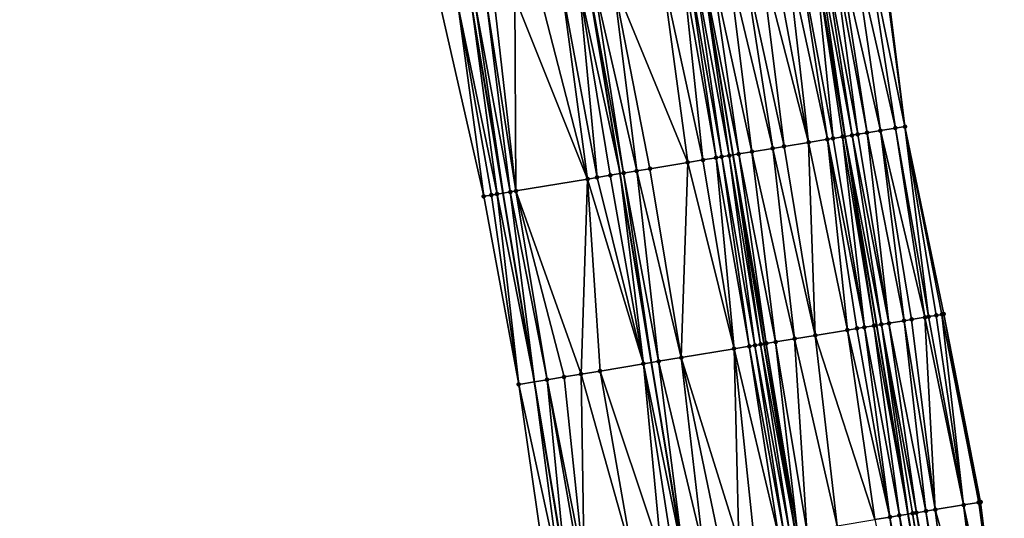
# Model space of a CAD drawing. Header units: feet. Extents: x 2004186 to 2014793, y 836912 to 864902.
# Tile 39 of 256: x 2010783 to 2010886, y 838058 to 838110. Entities that reach past the tile are written whole.
import ezdxf

# ---------------------------------------------------------------- set-up
doc = ezdxf.new("R2010")
doc.units = ezdxf.units.FT
doc.header["$LTSCALE"] = 100
doc.header["$MEASUREMENT"] = 0
for name, color, linetype, lineweight in [('EP_Travel Lane', 5, 'Continuous', 40), ('GPL_Skip Line', 2, 'Continuous', 40), ('Road Shots', 4, 'Continuous', 200), ('Road X-Section', 30, 'Continuous', 13)]:
    doc.layers.add(name, color=color, linetype=linetype, lineweight=lineweight)
doc.layers.add('I-77 SB_MM21-27-Surface-Border', color=7, linetype='Continuous')
doc.layers.add('I-77 SB_MM21-27-Surface-TIN', color=7, linetype='Continuous')

msp = doc.modelspace()

# ---------------------------------------------------------------- linework, layer by layer
at = {"layer": 'EP_Travel Lane'}
for points in [[(2010878.840994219, 838038.364374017, 348.3396997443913), (2010875.554514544, 838058.0836209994, 348.0588226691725), (2010872.26685103, 838077.809890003, 347.7836820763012), (2010868.979350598, 838097.5351805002, 347.4933502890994), (2010865.691849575, 838117.2604745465, 347.1630005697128), (2010862.404320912, 838136.985934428, 346.8484655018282), (2010859.116833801, 838156.7111449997, 346.5280326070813), (2010855.829496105, 838176.4354590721, 346.1636691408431), (2010852.542047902, 838196.1604361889, 345.8116426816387), (2010849.254098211, 838215.8884222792, 345.4451692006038), (2010845.966742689, 838235.6128433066, 345.0697878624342), (2010842.731879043, 838255.3509224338, 344.6959595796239), (2010839.498798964, 838275.084070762, 344.3077987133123), (2010836.265933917, 838294.8177851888, 343.9447807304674), (2010833.033073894, 838314.5514689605, 343.5799764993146), (2010829.800283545, 838334.2847274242, 343.1929259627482), (2010826.52500201, 838354.0111920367, 342.8184105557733), (2010823.233076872, 838373.7343720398, 342.4314914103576)], [(2010839.765289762, 838052.157395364, 347.7627118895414), (2010836.495620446, 838071.8868083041, 347.4717170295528), (2010833.226289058, 838091.6141821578, 347.1785024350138), (2010829.930633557, 838111.3385370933, 346.8648887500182), (2010826.556388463, 838131.0495237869, 346.5425325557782), (2010823.253832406, 838150.7718204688, 346.2126921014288), (2010819.992515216, 838170.4999702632, 345.8523796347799), (2010816.744690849, 838190.2318532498, 345.5069430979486), (2010813.498232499, 838209.9554371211, 345.1478633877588), (2010810.250505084, 838229.6867310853, 344.788894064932), (2010807.004522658, 838249.4074235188, 344.4201798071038), (2010803.752806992, 838269.1373301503, 344.0273766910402), (2010800.473265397, 838288.8629609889, 343.6469759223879), (2010797.167230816, 838308.584277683, 343.2706878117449), (2010793.861227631, 838328.3054071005, 342.8856971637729), (2010790.555176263, 838348.026823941, 342.5122040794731), (2010787.249269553, 838367.7473778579, 342.1307494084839)]]:
    msp.add_polyline3d(points, dxfattribs=at)
at = {"layer": 'GPL_Skip Line'}
for points in [[(2010863.778196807, 838056.1379168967, 348.2497491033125), (2010860.513625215, 838075.8677769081, 347.975805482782), (2010857.249072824, 838095.5975208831, 347.692609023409), (2010853.984692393, 838115.3262255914, 347.341935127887), (2010850.720182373, 838135.0557134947, 347.0411249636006), (2010847.4557401, 838154.7847919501, 346.7141539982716), (2010844.191434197, 838174.5130462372, 346.3394195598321), (2010840.927063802, 838194.2416902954, 345.9862382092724), (2010837.661186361, 838213.9701473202, 345.6370155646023), (2010834.39084473, 838233.6975830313, 345.272123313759), (2010831.112238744, 838253.4233141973, 344.8896120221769), (2010827.833614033, 838273.1491179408, 344.5111492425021), (2010824.554976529, 838292.8749986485, 344.1367193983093), (2010821.276336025, 838312.6008974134, 343.7632777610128), (2010817.997726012, 838332.3266127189, 343.3800064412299), (2010814.719077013, 838352.0525625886, 343.009352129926), (2010811.440541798, 838371.77782788, 342.6029051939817)], [(2010851.999377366, 838054.1856307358, 348.026986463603), (2010848.722875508, 838073.9137565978, 347.7495427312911), (2010845.446518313, 838093.6410114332, 347.4723834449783), (2010842.170179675, 838113.3681545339, 347.1415657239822), (2010838.89382716, 838133.0953811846, 346.8218613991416), (2010835.617516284, 838152.8223571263, 346.497808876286), (2010832.341387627, 838172.5482359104, 346.1206293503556), (2010829.065083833, 838192.2751692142, 345.7730970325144), (2010825.788531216, 838211.9977879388, 345.4128376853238), (2010822.508530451, 838231.723637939, 345.0487951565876), (2010819.224059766, 838251.4434241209, 344.682056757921), (2010815.938773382, 838271.1680906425, 344.304182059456), (2010812.653457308, 838290.8929354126, 343.933267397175), (2010809.368187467, 838310.617502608, 343.5472919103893), (2010806.082900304, 838330.3421738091, 343.1674441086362), (2010802.797618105, 838350.0668151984, 342.7842556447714), (2010799.512380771, 838369.7911872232, 342.4035559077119)]]:
    msp.add_polyline3d(points, dxfattribs=at)
at = {"layer": 'I-77 SB_MM21-27-Surface-Border', "color": 3, "linetype": 'ByBlock', "lineweight": -2}
for points in [[(2010837.733610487, 838051.820558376, 347.7178956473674), (2010834.863603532, 838071.616136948, 347.4253043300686), (2010831.204735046, 838091.2786602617, 347.1158899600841), (2010826.756414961, 838110.8116944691, 346.7631347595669), (2010823.886593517, 838130.6061518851, 346.4412176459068), (2010820.227667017, 838150.2690258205, 346.0894100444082), (2010815.385034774, 838169.734815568, 345.7023129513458), (2010811.725926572, 838189.3987876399, 345.3585402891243), (2010808.264285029, 838209.0852396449, 345.0111803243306), (2010804.993967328, 838228.8125310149, 344.6383120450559), (2010801.717548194, 838248.5251186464, 344.2335756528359), (2010798.438956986, 838268.2507208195, 343.8511390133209), (2010795.554841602, 838288.0425746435, 343.4964097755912), (2010792.473445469, 838307.8015603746, 343.1370155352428), (2010790.181174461, 838327.6920056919, 342.7949666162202), (2010787.297091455, 838347.4836647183, 342.4263613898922), (2010785.399530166, 838367.43895447, 342.0827334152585), (2010782.712663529, 838387.2638689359, 341.7142667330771)], [(2010828.606359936, 838374.6229552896, 342.2101440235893), (2010832.674164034, 838355.0282846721, 342.5577400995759), (2010836.347428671, 838335.3677452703, 342.9226717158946), (2010840.020677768, 838315.707299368, 343.2890681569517), (2010843.299295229, 838295.9815392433, 343.671224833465), (2010846.775269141, 838276.2881917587, 344.032605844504), (2010850.053869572, 838256.5625341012, 344.4139428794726), (2010852.74176608, 838236.7313519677, 344.8199527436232), (2010856.801364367, 838217.1345836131, 345.1755424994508), (2010860.265492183, 838197.4331250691, 345.516384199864), (2010863.529954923, 838177.7039229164, 345.8575451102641), (2010866.399513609, 838157.9110535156, 346.2244452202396), (2010869.861207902, 838138.2150174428, 346.5504959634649), (2010872.731009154, 838118.420682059, 346.8802505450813), (2010875.206141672, 838098.5612572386, 347.2358479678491), (2010879.259812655, 838078.9630149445, 347.4933045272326), (2010883.116545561, 838059.329832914, 347.7215832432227), (2010885.589927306, 838039.4810432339, 348.0477483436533)]]:
    msp.add_polyline3d(points, dxfattribs=at)
at = {"layer": 'I-77 SB_MM21-27-Surface-TIN', "color": 128, "linetype": 'ByBlock', "lineweight": -2}
for points in [[(2010866.613517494, 838117.412558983, 347.1368344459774), (2010866.021517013, 838117.3149089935, 347.1558962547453), (2010869.680621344, 838097.650960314, 347.4778330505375)], [(2010867.600197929, 838117.5752306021, 347.1000244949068), (2010866.613517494, 838117.412558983, 347.1368344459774), (2010870.272622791, 838097.748604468, 347.4589323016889)], [(2010866.613517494, 838117.412558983, 347.1368344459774), (2010869.680621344, 838097.650960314, 347.4778330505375), (2010870.272622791, 838097.748604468, 347.4589323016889)], [(2010868.192205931, 838117.6728351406, 347.0780393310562), (2010867.600197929, 838117.5752306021, 347.1000244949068), (2010871.259324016, 838097.9111504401, 347.4152797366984)], [(2010867.600197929, 838117.5752306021, 347.1000244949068), (2010870.272622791, 838097.748604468, 347.4589323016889), (2010871.259324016, 838097.9111504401, 347.4152797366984)], [(2010869.770922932, 838117.932938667, 347.0081407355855), (2010868.192205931, 838117.6728351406, 347.0780393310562), (2010872.640707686, 838098.138702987, 347.3534272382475)], [(2010868.192205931, 838117.6728351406, 347.0780393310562), (2010871.259324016, 838097.9111504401, 347.4152797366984), (2010872.640707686, 838098.138702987, 347.3534272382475)], [(2010871.152291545, 838118.160582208, 346.950385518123), (2010869.770922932, 838117.932938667, 347.0081407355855), (2010874.2194254, 838098.3988022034, 347.2851880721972)], [(2010869.770922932, 838117.932938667, 347.0081407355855), (2010872.640707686, 838098.138702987, 347.3534272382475), (2010874.2194254, 838098.3988022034, 347.2851880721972)], [(2010872.533670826, 838118.3881612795, 346.8884836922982), (2010871.152291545, 838118.160582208, 346.950385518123), (2010875.206141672, 838098.5612572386, 347.2358479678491)], [(2010871.152291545, 838118.160582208, 346.950385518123), (2010874.2194254, 838098.3988022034, 347.2851880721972), (2010875.206141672, 838098.5612572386, 347.2358479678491)], [(2010872.731009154, 838118.420682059, 346.8802505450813), (2010872.533670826, 838118.3881612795, 346.8884836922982), (2010875.206141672, 838098.5612572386, 347.2358479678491)], [(2010861.48301654, 838116.565232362, 347.2359996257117), (2010860.101745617, 838116.3369984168, 347.2557806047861), (2010865.142062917, 838096.9016339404, 347.5776326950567)], [(2010862.864277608, 838116.793525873, 347.2200498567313), (2010861.48301654, 838116.565232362, 347.2359996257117), (2010865.142062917, 838096.9016339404, 347.5776326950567)], [(2010864.048236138, 838116.9890822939, 347.1984203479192), (2010862.864277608, 838116.793525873, 347.2200498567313), (2010867.115329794, 838097.2275452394, 347.5415731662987)], [(2010862.864277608, 838116.793525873, 347.2200498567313), (2010865.142062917, 838096.9016339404, 347.5776326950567), (2010867.115329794, 838097.2275452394, 347.5415731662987)], [(2010864.048236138, 838116.9890822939, 347.1984203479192), (2010867.70731951, 838097.3252602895, 347.5271065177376), (2010865.691849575, 838117.2604745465, 347.1630005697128)], [(2010864.048236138, 838116.9890822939, 347.1984203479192), (2010867.115329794, 838097.2275452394, 347.5415731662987), (2010867.70731951, 838097.3252602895, 347.5271065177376)], [(2010866.021517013, 838117.3149089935, 347.1558962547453), (2010865.691849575, 838117.2604745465, 347.1630005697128), (2010868.979350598, 838097.5351805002, 347.4933502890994)], [(2010868.693977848, 838097.4880654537, 347.4996648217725), (2010868.979350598, 838097.5351805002, 347.4933502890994), (2010865.691849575, 838117.2604745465, 347.1630005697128)], [(2010868.693977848, 838097.4880654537, 347.4996648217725), (2010865.691849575, 838117.2604745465, 347.1630005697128), (2010867.70731951, 838097.3252602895, 347.5271065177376)], [(2010866.021517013, 838117.3149089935, 347.1558962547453), (2010868.979350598, 838097.5351805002, 347.4933502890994), (2010869.680621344, 838097.650960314, 347.4778330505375)], [(2010854.971311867, 838115.4892656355, 347.3288219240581), (2010853.984692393, 838115.3262255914, 347.341935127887), (2010857.841036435, 838095.6953937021, 347.6880098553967)], [(2010856.74724972, 838115.782599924, 347.2963556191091), (2010854.971311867, 838115.4892656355, 347.3288219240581), (2010859.222310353, 838095.9236095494, 347.6676427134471)], [(2010854.971311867, 838115.4892656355, 347.3288219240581), (2010857.841036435, 838095.6953937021, 347.6880098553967), (2010859.222310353, 838095.9236095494, 347.6676427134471)], [(2010858.325842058, 838116.0434568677, 347.274916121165), (2010856.74724972, 838115.782599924, 347.2963556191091), (2010861.3928969, 838096.2821543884, 347.6306297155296)], [(2010856.74724972, 838115.782599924, 347.2963556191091), (2010859.222310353, 838095.9236095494, 347.6676427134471), (2010861.3928969, 838096.2821543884, 347.6306297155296)], [(2010860.101745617, 838116.3369984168, 347.2557806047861), (2010858.325842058, 838116.0434568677, 347.274916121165), (2010862.576852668, 838096.4777275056, 347.6106412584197)], [(2010858.325842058, 838116.0434568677, 347.274916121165), (2010861.3928969, 838096.2821543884, 347.6306297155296), (2010862.576852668, 838096.4777275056, 347.6106412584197)], [(2010860.101745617, 838116.3369984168, 347.2557806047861), (2010862.576852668, 838096.4777275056, 347.6106412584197), (2010865.142062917, 838096.9016339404, 347.5776326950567)], [(2010852.513658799, 838094.8127562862, 347.61794648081), (2010849.841170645, 838114.6397649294, 347.2881520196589), (2010844.711183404, 838113.7893336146, 347.1876262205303)], [(2010852.011543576, 838114.9996007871, 347.3331258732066), (2010849.841170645, 838114.6397649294, 347.2881520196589), (2010854.092097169, 838095.0745437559, 347.6552971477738)], [(2010854.092097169, 838095.0745437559, 347.6552971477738), (2010849.841170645, 838114.6397649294, 347.2881520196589), (2010852.513658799, 838094.8127562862, 347.61794648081)], [(2010852.603473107, 838115.0976795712, 347.3416437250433), (2010852.011543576, 838114.9996007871, 347.3331258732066), (2010855.473231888, 838095.3036008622, 347.6875455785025)], [(2010852.011543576, 838114.9996007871, 347.3331258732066), (2010854.092097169, 838095.0745437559, 347.6552971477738), (2010855.473231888, 838095.3036008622, 347.6875455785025)], [(2010853.19541587, 838115.1956783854, 347.3450180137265), (2010852.603473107, 838115.0976795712, 347.3416437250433), (2010856.065162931, 838095.4016705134, 347.6952570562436)], [(2010852.603473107, 838115.0976795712, 347.3416437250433), (2010855.473231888, 838095.3036008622, 347.6875455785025), (2010856.065162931, 838095.4016705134, 347.6952570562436)], [(2010853.19541587, 838115.1956783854, 347.3450180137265), (2010856.854430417, 838095.532272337, 347.6956751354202), (2010853.984692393, 838115.3262255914, 347.341935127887)], [(2010853.19541587, 838115.1956783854, 347.3450180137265), (2010856.065162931, 838095.4016705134, 347.6952570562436), (2010856.854430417, 838095.532272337, 347.6956751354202)], [(2010856.854430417, 838095.532272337, 347.6956751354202), (2010857.249072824, 838095.5975208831, 347.692609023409), (2010853.984692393, 838115.3262255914, 347.341935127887)], [(2010857.841036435, 838095.6953937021, 347.6880098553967), (2010853.984692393, 838115.3262255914, 347.341935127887), (2010857.249072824, 838095.5975208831, 347.692609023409)], [(2010841.159642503, 838113.2006416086, 347.1224138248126), (2010845.446518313, 838093.6410114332, 347.4723834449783), (2010842.170179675, 838113.3681545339, 347.1415657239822)], [(2010842.738102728, 838113.4622969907, 347.1523291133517), (2010842.170179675, 838113.3681545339, 347.1415657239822), (2010845.805239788, 838093.7004976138, 347.4803505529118)], [(2010845.805239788, 838093.7004976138, 347.4803505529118), (2010842.170179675, 838113.3681545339, 347.1415657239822), (2010845.446518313, 838093.6410114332, 347.4723834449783)], [(2010844.711183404, 838113.7893336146, 347.1876262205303), (2010842.738102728, 838113.4622969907, 347.1523291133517), (2010847.186391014, 838093.9294549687, 347.5063601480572)], [(2010842.738102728, 838113.4622969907, 347.1523291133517), (2010845.805239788, 838093.7004976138, 347.4803505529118), (2010847.186391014, 838093.9294549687, 347.5063601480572)], [(2010852.513658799, 838094.8127562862, 347.61794648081), (2010844.711183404, 838113.7893336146, 347.1876262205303), (2010848.567542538, 838094.158410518, 347.5322568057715)], [(2010844.711183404, 838113.7893336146, 347.1876262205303), (2010847.186391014, 838093.9294549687, 347.5063601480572), (2010848.567542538, 838094.158410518, 347.5322568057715)], [(2010837.016234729, 838112.5134921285, 347.0243265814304), (2010834.451233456, 838112.0883227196, 346.977038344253), (2010842.056468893, 838093.0786300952, 347.3839949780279)], [(2010839.383902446, 838112.90611191, 347.0779925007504), (2010837.016234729, 838112.5134921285, 347.0243265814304), (2010842.056468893, 838093.0786300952, 347.3839949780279)], [(2010841.159642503, 838113.2006416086, 347.1224138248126), (2010839.383902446, 838112.90611191, 347.0779925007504), (2010843.042993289, 838093.2422447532, 347.4071821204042)], [(2010839.383902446, 838112.90611191, 347.0779925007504), (2010842.056468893, 838093.0786300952, 347.3839949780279), (2010843.042993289, 838093.2422447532, 347.4071821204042)], [(2010841.159642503, 838113.2006416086, 347.1224138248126), (2010844.424100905, 838093.471465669, 347.449675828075), (2010845.446518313, 838093.6410114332, 347.4723834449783)], [(2010841.159642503, 838113.2006416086, 347.1224138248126), (2010843.042993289, 838093.2422447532, 347.4071821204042), (2010844.424100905, 838093.471465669, 347.449675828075)], [(2010828.532129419, 838111.1063788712, 346.8175064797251), (2010832.585858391, 838091.5077861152, 347.1524380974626), (2010829.930633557, 838111.3385370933, 346.8648887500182)], [(2010830.307828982, 838111.4011532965, 346.8776683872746), (2010829.930633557, 838111.3385370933, 346.8648887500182), (2010833.226289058, 838091.6141821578, 347.1785024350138)], [(2010832.585858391, 838091.5077861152, 347.1524380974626), (2010833.226289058, 838091.6141821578, 347.1785024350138), (2010829.930633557, 838111.3385370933, 346.8648887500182)], [(2010831.491632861, 838111.5976443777, 346.9161553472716), (2010830.307828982, 838111.4011532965, 346.8776683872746), (2010833.966929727, 838091.7372262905, 347.2086451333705)], [(2010830.307828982, 838111.4011532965, 346.8776683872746), (2010833.226289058, 838091.6141821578, 347.1785024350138), (2010833.966929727, 838091.7372262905, 347.2086451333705)], [(2010832.280847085, 838111.7285680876, 346.937288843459), (2010831.491632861, 838111.5976443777, 346.9161553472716), (2010834.558833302, 838091.8354619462, 347.2267391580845)], [(2010831.491632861, 838111.5976443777, 346.9161553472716), (2010833.966929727, 838091.7372262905, 347.2086451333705), (2010834.558833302, 838091.8354619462, 347.2267391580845)], [(2010834.451233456, 838112.0883227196, 346.977038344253), (2010832.280847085, 838111.7285680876, 346.937288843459), (2010834.558833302, 838091.8354619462, 347.2267391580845)], [(2010834.451233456, 838112.0883227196, 346.977038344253), (2010834.558833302, 838091.8354619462, 347.2267391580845), (2010842.056468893, 838093.0786300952, 347.3839949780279)], [(2010828.532129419, 838111.1063788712, 346.8175064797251), (2010826.756414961, 838110.8116944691, 346.7631347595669), (2010831.204735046, 838091.2786602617, 347.1158899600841)], [(2010828.532129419, 838111.1063788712, 346.8175064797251), (2010831.993954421, 838091.4095528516, 347.1344936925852), (2010832.585858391, 838091.5077861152, 347.1524380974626)], [(2010828.532129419, 838111.1063788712, 346.8175064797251), (2010831.204735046, 838091.2786602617, 347.1158899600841), (2010831.993954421, 838091.4095528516, 347.1344936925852)], [(2010871.259324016, 838097.9111504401, 347.4152797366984), (2010870.272622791, 838097.748604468, 347.4589323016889), (2010873.537054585, 838078.0195893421, 347.7489551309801)], [(2010872.640707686, 838098.138702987, 347.3534272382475), (2010871.259324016, 838097.9111504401, 347.4152797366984), (2010875.115730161, 838078.2799432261, 347.685864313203)], [(2010871.259324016, 838097.9111504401, 347.4152797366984), (2010873.537054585, 838078.0195893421, 347.7489551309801), (2010875.115730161, 838078.2799432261, 347.685864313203)], [(2010874.2194254, 838098.3988022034, 347.2851880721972), (2010872.640707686, 838098.138702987, 347.3534272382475), (2010877.286400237, 838078.6379832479, 347.6031448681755)], [(2010872.640707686, 838098.138702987, 347.3534272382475), (2010875.905077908, 838078.4100599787, 347.6497786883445), (2010877.286400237, 838078.6379832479, 347.6031448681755)], [(2010872.640707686, 838098.138702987, 347.3534272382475), (2010875.115730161, 838078.2799432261, 347.685864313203), (2010875.905077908, 838078.4100599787, 347.6497786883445)], [(2010875.206141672, 838098.5612572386, 347.2358479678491), (2010874.2194254, 838098.3988022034, 347.2851880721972), (2010877.681073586, 838078.7030447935, 347.5853411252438)], [(2010874.2194254, 838098.3988022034, 347.2851880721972), (2010877.286400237, 838078.6379832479, 347.6031448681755), (2010877.681073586, 838078.7030447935, 347.5853411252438)], [(2010875.206141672, 838098.5612572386, 347.2358479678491), (2010879.062472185, 838078.9305071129, 347.5039368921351), (2010879.259812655, 838078.9630149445, 347.4933045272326)], [(2010875.206141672, 838098.5612572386, 347.2358479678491), (2010878.470439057, 838078.8330544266, 347.5411752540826), (2010879.062472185, 838078.9305071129, 347.5039368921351)], [(2010875.206141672, 838098.5612572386, 347.2358479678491), (2010877.681073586, 838078.7030447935, 347.5853411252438), (2010878.470439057, 838078.8330544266, 347.5411752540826)], [(2010865.142062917, 838096.9016339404, 347.5776326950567), (2010862.576852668, 838096.4777275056, 347.6106412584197), (2010865.841372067, 838076.748182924, 347.891987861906)], [(2010867.115329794, 838097.2275452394, 347.5415731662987), (2010865.142062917, 838096.9016339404, 347.5776326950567), (2010869.195851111, 838077.3026832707, 347.8520850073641)], [(2010865.142062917, 838096.9016339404, 347.5776326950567), (2010865.841372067, 838076.748182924, 347.891987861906), (2010869.195851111, 838077.3026832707, 347.8520850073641)], [(2010867.70731951, 838097.3252602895, 347.5271065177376), (2010867.115329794, 838097.2275452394, 347.5415731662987), (2010870.971784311, 838077.5960456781, 347.8161300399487)], [(2010867.115329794, 838097.2275452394, 347.5415731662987), (2010870.182474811, 838077.4656977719, 347.8347792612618), (2010870.971784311, 838077.5960456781, 347.8161300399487)], [(2010867.115329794, 838097.2275452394, 347.5415731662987), (2010869.195851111, 838077.3026832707, 347.8520850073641), (2010870.182474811, 838077.4656977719, 347.8347792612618)], [(2010868.693977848, 838097.4880654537, 347.4996648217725), (2010867.70731951, 838097.3252602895, 347.5271065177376), (2010870.971784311, 838077.5960456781, 347.8161300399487)], [(2010868.693977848, 838097.4880654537, 347.4996648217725), (2010871.958426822, 838077.7589464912, 347.7902485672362), (2010868.979350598, 838097.5351805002, 347.4933502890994)], [(2010868.693977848, 838097.4880654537, 347.4996648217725), (2010870.971784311, 838077.5960456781, 347.8161300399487), (2010871.958426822, 838077.7589464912, 347.7902485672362)], [(2010869.680621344, 838097.650960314, 347.4778330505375), (2010868.979350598, 838097.5351805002, 347.4933502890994), (2010872.747732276, 838077.8893188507, 347.7734438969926)], [(2010871.958426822, 838077.7589464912, 347.7902485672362), (2010872.26685103, 838077.809890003, 347.7836820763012), (2010868.979350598, 838097.5351805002, 347.4933502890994)], [(2010872.747732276, 838077.8893188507, 347.7734438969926), (2010868.979350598, 838097.5351805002, 347.4933502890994), (2010872.26685103, 838077.809890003, 347.7836820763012)], [(2010870.272622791, 838097.748604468, 347.4589323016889), (2010869.680621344, 838097.650960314, 347.4778330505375), (2010873.537054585, 838078.0195893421, 347.7489551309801)], [(2010869.680621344, 838097.650960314, 347.4778330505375), (2010872.747732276, 838077.8893188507, 347.7734438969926), (2010873.537054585, 838078.0195893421, 347.7489551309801)], [(2010859.222310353, 838095.9236095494, 347.6676427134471), (2010857.841036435, 838095.6953937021, 347.6880098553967), (2010861.69756271, 838076.0634604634, 347.9600287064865)], [(2010861.3928969, 838096.2821543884, 347.6306297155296), (2010859.222310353, 838095.9236095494, 347.6676427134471), (2010863.670816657, 838076.3894499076, 347.9224332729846)], [(2010859.222310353, 838095.9236095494, 347.6676427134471), (2010861.69756271, 838076.0634604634, 347.9600287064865), (2010863.670816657, 838076.3894499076, 347.9224332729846)], [(2010862.576852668, 838096.4777275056, 347.6106412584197), (2010861.3928969, 838096.2821543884, 347.6306297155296), (2010865.841372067, 838076.748182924, 347.891987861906)], [(2010861.3928969, 838096.2821543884, 347.6306297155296), (2010863.670816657, 838076.3894499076, 347.9224332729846), (2010865.841372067, 838076.748182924, 347.891987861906)], [(2010852.513658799, 838094.8127562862, 347.61794648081), (2010848.567542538, 838094.158410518, 347.5322568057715), (2010851.832035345, 838074.4290266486, 347.8095727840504)], [(2010852.513658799, 838094.8127562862, 347.61794648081), (2010851.832035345, 838074.4290266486, 347.8095727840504), (2010857.356651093, 838075.3447905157, 347.9301057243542)], [(2010854.092097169, 838095.0745437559, 347.6552971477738), (2010852.513658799, 838094.8127562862, 347.61794648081), (2010857.356651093, 838075.3447905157, 347.9301057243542)], [(2010855.473231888, 838095.3036008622, 347.6875455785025), (2010854.092097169, 838095.0745437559, 347.6552971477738), (2010857.356651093, 838075.3447905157, 347.9301057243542)], [(2010856.065162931, 838095.4016705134, 347.6952570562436), (2010855.473231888, 838095.3036008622, 347.6875455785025), (2010858.935111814, 838075.6064429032, 347.9649637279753)], [(2010855.473231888, 838095.3036008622, 347.6875455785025), (2010857.356651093, 838075.3447905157, 347.9301057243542), (2010858.935111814, 838075.6064429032, 347.9649637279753)], [(2010856.854430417, 838095.532272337, 347.6956751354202), (2010856.065162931, 838095.4016705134, 347.6952570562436), (2010859.527042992, 838075.7045117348, 347.974202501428)], [(2010856.065162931, 838095.4016705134, 347.6952570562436), (2010858.935111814, 838075.6064429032, 347.9649637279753), (2010859.527042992, 838075.7045117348, 347.974202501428)], [(2010856.854430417, 838095.532272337, 347.6956751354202), (2010860.11898737, 838075.8025007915, 347.9774236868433), (2010857.249072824, 838095.5975208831, 347.692609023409)], [(2010856.854430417, 838095.532272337, 347.6956751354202), (2010859.527042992, 838075.7045117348, 347.974202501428), (2010860.11898737, 838075.8025007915, 347.9774236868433)], [(2010857.841036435, 838095.6953937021, 347.6880098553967), (2010857.249072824, 838095.5975208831, 347.692609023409), (2010860.710944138, 838075.9004149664, 347.9749963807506)], [(2010860.11898737, 838075.8025007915, 347.9774236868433), (2010860.513625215, 838075.8677769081, 347.975805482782), (2010857.249072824, 838095.5975208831, 347.692609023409)], [(2010860.710944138, 838075.9004149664, 347.9749963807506), (2010857.249072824, 838095.5975208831, 347.692609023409), (2010860.513625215, 838075.8677769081, 347.975805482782)], [(2010857.841036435, 838095.6953937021, 347.6880098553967), (2010860.710944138, 838075.9004149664, 347.9749963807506), (2010861.69756271, 838076.0634604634, 347.9600287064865)], [(2010847.186391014, 838093.9294549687, 347.5063601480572), (2010845.805239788, 838093.7004976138, 347.4803505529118), (2010849.464323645, 838074.0366726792, 347.7666854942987)], [(2010851.832035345, 838074.4290266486, 347.8095727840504), (2010848.567542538, 838094.158410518, 347.5322568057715), (2010847.186391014, 838093.9294549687, 347.5063601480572)], [(2010851.832035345, 838074.4290266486, 347.8095727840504), (2010847.186391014, 838093.9294549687, 347.5063601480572), (2010849.464323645, 838074.0366726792, 347.7666854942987)], [(2010842.056468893, 838093.0786300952, 347.3839949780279), (2010834.558833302, 838091.8354619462, 347.2267391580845), (2010841.374713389, 838072.6956985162, 347.5876099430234)], [(2010842.056468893, 838093.0786300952, 347.3839949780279), (2010841.374713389, 838072.6956985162, 347.5876099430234), (2010843.347802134, 838073.0226863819, 347.6253275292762)], [(2010843.042993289, 838093.2422447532, 347.4071821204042), (2010842.056468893, 838093.0786300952, 347.3839949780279), (2010847.885866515, 838073.7749985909, 347.7301905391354)], [(2010842.056468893, 838093.0786300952, 347.3839949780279), (2010843.347802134, 838073.0226863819, 347.6253275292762), (2010847.885866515, 838073.7749985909, 347.7301905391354)], [(2010844.424100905, 838093.471465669, 347.449675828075), (2010843.042993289, 838093.2422447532, 347.4071821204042), (2010847.885866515, 838073.7749985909, 347.7301905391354)], [(2010844.424100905, 838093.471465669, 347.449675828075), (2010847.885866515, 838073.7749985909, 347.7301905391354), (2010845.446518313, 838093.6410114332, 347.4723834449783)], [(2010845.805239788, 838093.7004976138, 347.4803505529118), (2010845.446518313, 838093.6410114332, 347.4723834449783), (2010848.722875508, 838073.9137565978, 347.7495427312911)], [(2010847.885866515, 838073.7749985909, 347.7301905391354), (2010848.722875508, 838073.9137565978, 347.7495427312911), (2010845.446518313, 838093.6410114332, 347.4723834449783)], [(2010845.805239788, 838093.7004976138, 347.4803505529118), (2010848.722875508, 838073.9137565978, 347.7495427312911), (2010849.464323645, 838074.0366726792, 347.7666854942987)], [(2010833.966929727, 838091.7372262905, 347.2086451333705), (2010833.226289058, 838091.6141821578, 347.1785024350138), (2010836.495620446, 838071.8868083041, 347.4717170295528)], [(2010834.558833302, 838091.8354619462, 347.2267391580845), (2010833.966929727, 838091.7372262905, 347.2086451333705), (2010837.823176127, 838072.1069845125, 347.509471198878)], [(2010833.966929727, 838091.7372262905, 347.2086451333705), (2010836.495620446, 838071.8868083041, 347.4717170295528), (2010837.823176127, 838072.1069845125, 347.509471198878)], [(2010834.558833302, 838091.8354619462, 347.2267391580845), (2010839.598935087, 838072.4013999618, 347.5529493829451), (2010841.374713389, 838072.6956985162, 347.5876099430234)], [(2010834.558833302, 838091.8354619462, 347.2267391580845), (2010837.823176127, 838072.1069845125, 347.509471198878), (2010839.598935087, 838072.4013999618, 347.5529493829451)], [(2010831.993954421, 838091.4095528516, 347.1344936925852), (2010831.204735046, 838091.2786602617, 347.1158899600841), (2010834.863603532, 838071.616136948, 347.4253043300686)], [(2010832.585858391, 838091.5077861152, 347.1524380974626), (2010831.993954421, 838091.4095528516, 347.1344936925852), (2010834.863603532, 838071.616136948, 347.4253043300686)], [(2010832.585858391, 838091.5077861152, 347.1524380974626), (2010836.495620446, 838071.8868083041, 347.4717170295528), (2010833.226289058, 838091.6141821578, 347.1785024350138)], [(2010832.585858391, 838091.5077861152, 347.1524380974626), (2010834.863603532, 838071.616136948, 347.4253043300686), (2010836.495620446, 838071.8868083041, 347.4717170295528)], [(2010875.905077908, 838078.4100599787, 347.6497786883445), (2010875.115730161, 838078.2799432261, 347.685864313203), (2010878.38039941, 838058.5494930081, 347.944214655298)], [(2010877.286400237, 838078.6379832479, 347.6031448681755), (2010875.905077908, 838078.4100599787, 347.6497786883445), (2010878.38039941, 838058.5494930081, 347.944214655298)], [(2010877.681073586, 838078.7030447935, 347.5853411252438), (2010877.286400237, 838078.6379832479, 347.6031448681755), (2010881.340478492, 838059.03727956, 347.8101766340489)], [(2010877.286400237, 838078.6379832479, 347.6031448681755), (2010878.38039941, 838058.5494930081, 347.944214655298), (2010881.340478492, 838059.03727956, 347.8101766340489)], [(2010878.470439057, 838078.8330544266, 347.5411752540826), (2010877.681073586, 838078.7030447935, 347.5853411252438), (2010881.340478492, 838059.03727956, 347.8101766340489)], [(2010879.062472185, 838078.9305071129, 347.5039368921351), (2010878.470439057, 838078.8330544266, 347.5411752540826), (2010881.340478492, 838059.03727956, 347.8101766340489)], [(2010879.259812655, 838078.9630149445, 347.4933045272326), (2010879.062472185, 838078.9305071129, 347.5039368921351), (2010882.919204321, 838059.2973297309, 347.7316161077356)], [(2010879.062472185, 838078.9305071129, 347.5039368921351), (2010881.340478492, 838059.03727956, 347.8101766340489), (2010882.919204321, 838059.2973297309, 347.7316161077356)], [(2010879.259812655, 838078.9630149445, 347.4933045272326), (2010882.919204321, 838059.2973297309, 347.7316161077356), (2010883.116545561, 838059.329832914, 347.7215832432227)], [(2010869.195851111, 838077.3026832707, 347.8520850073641), (2010865.841372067, 838076.748182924, 347.891987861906), (2010872.065807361, 838057.5074111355, 348.1288331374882)], [(2010870.182474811, 838077.4656977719, 347.8347792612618), (2010869.195851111, 838077.3026832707, 347.8520850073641), (2010873.644406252, 838057.7682284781, 348.1031346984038)], [(2010869.195851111, 838077.3026832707, 347.8520850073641), (2010872.065807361, 838057.5074111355, 348.1288331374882), (2010873.644406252, 838057.7682284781, 348.1031346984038)], [(2010870.971784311, 838077.5960456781, 347.8161300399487), (2010870.182474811, 838077.4656977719, 347.8347792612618), (2010873.644406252, 838057.7682284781, 348.1031346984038)], [(2010871.958426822, 838077.7589464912, 347.7902485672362), (2010870.971784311, 838077.5960456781, 347.8161300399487), (2010874.631046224, 838057.9311446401, 348.0805494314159)], [(2010870.971784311, 838077.5960456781, 347.8161300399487), (2010873.644406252, 838057.7682284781, 348.1031346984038), (2010874.631046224, 838057.9311446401, 348.0805494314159)], [(2010871.958426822, 838077.7589464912, 347.7902485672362), (2010875.554514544, 838058.0836209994, 348.0588226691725), (2010872.26685103, 838077.809890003, 347.7836820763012)], [(2010871.958426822, 838077.7589464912, 347.7902485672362), (2010874.631046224, 838057.9311446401, 348.0805494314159), (2010875.554514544, 838058.0836209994, 348.0588226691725)], [(2010872.747732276, 838077.8893188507, 347.7734438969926), (2010872.26685103, 838077.809890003, 347.7836820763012), (2010875.554514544, 838058.0836209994, 348.0588226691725)], [(2010873.537054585, 838078.0195893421, 347.7489551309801), (2010872.747732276, 838077.8893188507, 347.7734438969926), (2010876.407014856, 838058.2242929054, 348.0329484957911)], [(2010872.747732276, 838077.8893188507, 347.7734438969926), (2010875.554514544, 838058.0836209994, 348.0588226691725), (2010876.012344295, 838058.1592145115, 348.0480511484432)], [(2010872.747732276, 838077.8893188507, 347.7734438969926), (2010876.012344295, 838058.1592145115, 348.0480511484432), (2010876.407014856, 838058.2242929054, 348.0329484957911)], [(2010875.115730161, 838078.2799432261, 347.685864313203), (2010873.537054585, 838078.0195893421, 347.7489551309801), (2010877.393720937, 838058.38680953, 347.9828330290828)], [(2010873.537054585, 838078.0195893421, 347.7489551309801), (2010876.407014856, 838058.2242929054, 348.0329484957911), (2010877.393720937, 838058.38680953, 347.9828330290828)], [(2010875.115730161, 838078.2799432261, 347.685864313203), (2010877.393720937, 838058.38680953, 347.9828330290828), (2010878.38039941, 838058.5494930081, 347.944214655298)], [(2010863.670816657, 838076.3894499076, 347.9224332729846), (2010861.69756271, 838076.0634604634, 347.9600287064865), (2010864.962133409, 838056.3336058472, 348.2357081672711)], [(2010865.841372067, 838076.748182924, 347.891987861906), (2010863.670816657, 838076.3894499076, 347.9224332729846), (2010868.119340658, 838056.8551833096, 348.18036835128)], [(2010863.670816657, 838076.3894499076, 347.9224332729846), (2010864.962133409, 838056.3336058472, 348.2357081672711), (2010868.119340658, 838056.8551833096, 348.18036835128)], [(2010865.841372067, 838076.748182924, 347.891987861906), (2010868.119340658, 838056.8551833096, 348.18036835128), (2010872.065807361, 838057.5074111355, 348.1288331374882)], [(2010857.356651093, 838075.3447905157, 347.9301057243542), (2010851.832035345, 838074.4290266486, 347.8095727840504), (2010857.858915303, 838055.1570455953, 348.1527519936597)], [(2010858.935111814, 838075.6064429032, 347.9649637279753), (2010857.356651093, 838075.3447905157, 347.9301057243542), (2010862.002355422, 838055.8439995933, 348.2443593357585)], [(2010857.356651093, 838075.3447905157, 347.9301057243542), (2010859.437381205, 838055.4186666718, 348.1824349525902), (2010862.002355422, 838055.8439995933, 348.2443593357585)], [(2010857.356651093, 838075.3447905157, 347.9301057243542), (2010857.858915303, 838055.1570455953, 348.1527519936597), (2010859.437381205, 838055.4186666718, 348.1824349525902)], [(2010859.527042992, 838075.7045117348, 347.974202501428), (2010858.935111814, 838075.6064429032, 347.9649637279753), (2010862.594288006, 838055.9420599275, 348.2522126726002)], [(2010858.935111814, 838075.6064429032, 347.9649637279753), (2010862.002355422, 838055.8439995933, 348.2443593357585), (2010862.594288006, 838055.9420599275, 348.2522126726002)], [(2010860.11898737, 838075.8025007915, 347.9774236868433), (2010859.527042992, 838075.7045117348, 347.974202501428), (2010863.186236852, 838056.040021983, 348.2532940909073)], [(2010859.527042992, 838075.7045117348, 347.974202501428), (2010862.594288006, 838055.9420599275, 348.2522126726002), (2010863.186236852, 838056.040021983, 348.2532940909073)], [(2010860.11898737, 838075.8025007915, 347.9774236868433), (2010863.778196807, 838056.1379168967, 348.2497491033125), (2010860.513625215, 838075.8677769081, 347.975805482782)], [(2010860.11898737, 838075.8025007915, 347.9774236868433), (2010863.186236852, 838056.040021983, 348.2532940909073), (2010863.778196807, 838056.1379168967, 348.2497491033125)], [(2010860.710944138, 838075.9004149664, 347.9749963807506), (2010860.513625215, 838075.8677769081, 347.975805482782), (2010863.778196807, 838056.1379168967, 348.2497491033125)], [(2010861.69756271, 838076.0634604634, 347.9600287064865), (2010860.710944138, 838075.9004149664, 347.9749963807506), (2010863.975516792, 838056.1705485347, 348.2485674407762)], [(2010860.710944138, 838075.9004149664, 347.9749963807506), (2010863.778196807, 838056.1379168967, 348.2497491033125), (2010863.975516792, 838056.1705485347, 348.2485674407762)], [(2010861.69756271, 838076.0634604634, 347.9600287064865), (2010863.975516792, 838056.1705485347, 348.2485674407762), (2010864.962133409, 838056.3336058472, 348.2357081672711)], [(2010851.832035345, 838074.4290266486, 347.8095727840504), (2010849.464323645, 838074.0366726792, 347.7666854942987), (2010854.110076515, 838054.5355883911, 348.074871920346)], [(2010851.832035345, 838074.4290266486, 347.8095727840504), (2010855.885848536, 838054.82992491, 348.1091477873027), (2010857.858915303, 838055.1570455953, 348.1527519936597)], [(2010851.832035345, 838074.4290266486, 347.8095727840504), (2010854.110076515, 838054.5355883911, 348.074871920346), (2010855.885848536, 838054.82992491, 348.1091477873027)], [(2010847.885866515, 838073.7749985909, 347.7301905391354), (2010843.347802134, 838073.0226863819, 347.6253275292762), (2010849.769317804, 838053.8159943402, 347.9838663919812)], [(2010851.939706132, 838054.1757371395, 348.0256327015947), (2010848.722875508, 838073.9137565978, 347.7495427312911), (2010847.885866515, 838073.7749985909, 347.7301905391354)], [(2010851.939706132, 838054.1757371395, 348.0256327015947), (2010847.885866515, 838073.7749985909, 347.7301905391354), (2010850.953163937, 838054.0122300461, 348.0074997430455)], [(2010850.953163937, 838054.0122300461, 348.0074997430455), (2010847.885866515, 838073.7749985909, 347.7301905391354), (2010849.769317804, 838053.8159943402, 347.9838663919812)], [(2010849.464323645, 838074.0366726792, 347.7666854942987), (2010848.722875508, 838073.9137565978, 347.7495427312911), (2010851.999377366, 838054.1856307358, 348.026986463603)], [(2010851.939706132, 838054.1757371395, 348.0256327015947), (2010851.999377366, 838054.1856307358, 348.026986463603), (2010848.722875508, 838073.9137565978, 347.7495427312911)], [(2010854.110076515, 838054.5355883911, 348.074871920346), (2010849.464323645, 838074.0366726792, 347.7666854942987), (2010851.999377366, 838054.1856307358, 348.026986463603)], [(2010839.598935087, 838072.4013999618, 347.5529493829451), (2010837.823176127, 838072.1069845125, 347.509471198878), (2010841.679686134, 838052.4751495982, 347.8292106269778)], [(2010841.374713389, 838072.6956985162, 347.5876099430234), (2010839.598935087, 838072.4013999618, 347.5529493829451), (2010841.679686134, 838052.4751495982, 347.8292106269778)], [(2010843.347802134, 838073.0226863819, 347.6253275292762), (2010841.374713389, 838072.6956985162, 347.5876099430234), (2010846.809708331, 838053.3253696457, 347.9223417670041)], [(2010841.374713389, 838072.6956985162, 347.5876099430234), (2010841.679686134, 838052.4751495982, 347.8292106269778), (2010846.809708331, 838053.3253696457, 347.9223417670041)], [(2010843.347802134, 838073.0226863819, 347.6253275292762), (2010846.809708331, 838053.3253696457, 347.9223417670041), (2010849.769317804, 838053.8159943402, 347.9838663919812)], [(2010834.863603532, 838071.616136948, 347.4253043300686), (2010839.114765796, 838052.0494910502, 347.7448489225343), (2010836.495620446, 838071.8868083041, 347.4717170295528)], [(2010834.863603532, 838071.616136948, 347.4253043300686), (2010837.733610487, 838051.820558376, 347.7178956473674), (2010839.114765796, 838052.0494910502, 347.7448489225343)], [(2010837.823176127, 838072.1069845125, 347.509471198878), (2010836.495620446, 838071.8868083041, 347.4717170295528), (2010839.765289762, 838052.157395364, 347.7627118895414)], [(2010839.706679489, 838052.1476655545, 347.7605691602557), (2010839.765289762, 838052.157395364, 347.7627118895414), (2010836.495620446, 838071.8868083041, 347.4717170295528)], [(2010839.706679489, 838052.1476655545, 347.7605691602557), (2010836.495620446, 838071.8868083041, 347.4717170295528), (2010839.114765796, 838052.0494910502, 347.7448489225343)], [(2010837.823176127, 838072.1069845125, 347.509471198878), (2010839.765289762, 838052.157395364, 347.7627118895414), (2010841.285078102, 838052.4096933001, 347.8182737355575)], [(2010837.823176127, 838072.1069845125, 347.509471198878), (2010841.285078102, 838052.4096933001, 347.8182737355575), (2010841.679686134, 838052.4751495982, 347.8292106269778)], [(2010881.340478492, 838059.03727956, 347.8101766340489), (2010878.38039941, 838058.5494930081, 347.944214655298), (2010883.814065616, 838039.1872469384, 348.1273362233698)], [(2010882.919204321, 838059.2973297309, 347.7316161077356), (2010881.340478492, 838059.03727956, 347.8101766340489), (2010885.589927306, 838039.4810432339, 348.0477483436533)], [(2010881.340478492, 838059.03727956, 347.8101766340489), (2010884.800658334, 838039.3504496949, 348.0817208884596), (2010885.589927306, 838039.4810432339, 348.0477483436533)], [(2010881.340478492, 838059.03727956, 347.8101766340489), (2010883.814065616, 838039.1872469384, 348.1273362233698), (2010884.800658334, 838039.3504496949, 348.0817208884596)], [(2010883.116545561, 838059.329832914, 347.7215832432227), (2010882.919204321, 838059.2973297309, 347.7316161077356), (2010885.589927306, 838039.4810432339, 348.0477483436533)], [(2010873.644406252, 838057.7682284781, 348.1031346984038), (2010872.065807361, 838057.5074111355, 348.1288331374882), (2010876.3161136, 838037.9459865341, 348.4000748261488)], [(2010874.631046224, 838057.9311446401, 348.0805494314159), (2010873.644406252, 838057.7682284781, 348.1031346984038), (2010877.302655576, 838038.1094949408, 348.3790383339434)], [(2010873.644406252, 838057.7682284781, 348.1031346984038), (2010876.3161136, 838037.9459865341, 348.4000748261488), (2010877.302655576, 838038.1094949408, 348.3790383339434)], [(2010874.631046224, 838057.9311446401, 348.0805494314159), (2010878.486518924, 838038.3056268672, 348.3475091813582), (2010875.554514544, 838058.0836209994, 348.0588226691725)], [(2010874.631046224, 838057.9311446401, 348.0805494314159), (2010877.302655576, 838038.1094949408, 348.3790383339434), (2010878.486518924, 838038.3056268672, 348.3475091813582)], [(2010876.012344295, 838058.1592145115, 348.0480511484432), (2010875.554514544, 838058.0836209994, 348.0588226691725), (2010879.078444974, 838038.4037267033, 348.3344684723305)], [(2010878.486518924, 838038.3056268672, 348.3475091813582), (2010878.840994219, 838038.364374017, 348.3396997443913), (2010875.554514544, 838058.0836209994, 348.0588226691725)], [(2010879.078444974, 838038.4037267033, 348.3344684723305), (2010875.554514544, 838058.0836209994, 348.0588226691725), (2010878.840994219, 838038.364374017, 348.3396997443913)], [(2010876.407014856, 838058.2242929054, 348.0329484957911), (2010876.012344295, 838058.1592145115, 348.0480511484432), (2010879.47307161, 838038.469070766, 348.3212852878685)], [(2010876.012344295, 838058.1592145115, 348.0480511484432), (2010879.078444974, 838038.4037267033, 348.3344684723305), (2010879.47307161, 838038.469070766, 348.3212852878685)], [(2010877.393720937, 838058.38680953, 347.9828330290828), (2010876.407014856, 838058.2242929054, 348.0329484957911), (2010880.262340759, 838038.5996632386, 348.2872269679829)], [(2010876.407014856, 838058.2242929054, 348.0329484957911), (2010879.47307161, 838038.469070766, 348.3212852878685), (2010880.262340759, 838038.5996632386, 348.2872269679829)], [(2010878.38039941, 838058.5494930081, 347.944214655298), (2010877.393720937, 838058.38680953, 347.9828330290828), (2010880.854304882, 838038.6975337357, 348.2557439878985)], [(2010877.393720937, 838058.38680953, 347.9828330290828), (2010880.262340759, 838038.5996632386, 348.2872269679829), (2010880.854304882, 838038.6975337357, 348.2557439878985)], [(2010878.38039941, 838058.5494930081, 347.944214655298), (2010880.854304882, 838038.6975337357, 348.2557439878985), (2010883.814065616, 838039.1872469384, 348.1273362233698)]]:
    msp.add_3dface(points, dxfattribs=at)
at = {"layer": 'Road Shots', "lineweight": 100}
for p in [(2010871.259324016, 838097.9111504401, 347.4152797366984), (2010872.640707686, 838098.138702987, 347.3534272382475), (2010874.2194254, 838098.3988022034, 347.2851880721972), (2010875.206141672, 838098.5612572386, 347.2358479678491), (2010865.142062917, 838096.9016339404, 347.5776326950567), (2010867.115329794, 838097.2275452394, 347.5415731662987), (2010867.70731951, 838097.3252602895, 347.5271065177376), (2010868.693977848, 838097.4880654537, 347.4996648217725), (2010869.680621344, 838097.650960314, 347.4778330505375), (2010870.272622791, 838097.748604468, 347.4589323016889), (2010859.222310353, 838095.9236095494, 347.6676427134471), (2010861.3928969, 838096.2821543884, 347.6306297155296), (2010862.576852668, 838096.4777275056, 347.6106412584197), (2010852.513658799, 838094.8127562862, 347.61794648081), (2010854.092097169, 838095.0745437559, 347.6552971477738), (2010855.473231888, 838095.3036008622, 347.6875455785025), (2010856.065162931, 838095.4016705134, 347.6952570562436), (2010856.854430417, 838095.532272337, 347.6956751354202), (2010857.841036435, 838095.6953937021, 347.6880098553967), (2010847.186391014, 838093.9294549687, 347.5063601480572), (2010848.567542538, 838094.158410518, 347.5322568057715), (2010842.056468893, 838093.0786300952, 347.3839949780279), (2010843.042993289, 838093.2422447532, 347.4071821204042), (2010844.424100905, 838093.471465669, 347.449675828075), (2010845.805239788, 838093.7004976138, 347.4803505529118), (2010833.966929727, 838091.7372262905, 347.2086451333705), (2010834.558833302, 838091.8354619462, 347.2267391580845), (2010831.204735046, 838091.2786602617, 347.1158899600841), (2010831.993954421, 838091.4095528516, 347.1344936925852), (2010832.585858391, 838091.5077861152, 347.1524380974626), (2010875.905077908, 838078.4100599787, 347.6497786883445), (2010877.286400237, 838078.6379832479, 347.6031448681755), (2010877.681073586, 838078.7030447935, 347.5853411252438), (2010878.470439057, 838078.8330544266, 347.5411752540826), (2010879.062472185, 838078.9305071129, 347.5039368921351), (2010879.259812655, 838078.9630149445, 347.4933045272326), (2010869.195851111, 838077.3026832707, 347.8520850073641), (2010870.182474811, 838077.4656977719, 347.8347792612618), (2010870.971784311, 838077.5960456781, 347.8161300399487), (2010871.958426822, 838077.7589464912, 347.7902485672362), (2010872.747732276, 838077.8893188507, 347.7734438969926), (2010873.537054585, 838078.0195893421, 347.7489551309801), (2010875.115730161, 838078.2799432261, 347.685864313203), (2010863.670816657, 838076.3894499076, 347.9224332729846), (2010865.841372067, 838076.748182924, 347.891987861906), (2010857.356651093, 838075.3447905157, 347.9301057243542), (2010858.935111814, 838075.6064429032, 347.9649637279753), (2010859.527042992, 838075.7045117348, 347.974202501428), (2010860.11898737, 838075.8025007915, 347.9774236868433), (2010860.710944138, 838075.9004149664, 347.9749963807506), (2010861.69756271, 838076.0634604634, 347.9600287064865), (2010851.832035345, 838074.4290266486, 347.8095727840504), (2010847.885866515, 838073.7749985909, 347.7301905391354), (2010849.464323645, 838074.0366726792, 347.7666854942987), (2010839.598935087, 838072.4013999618, 347.5529493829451), (2010841.374713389, 838072.6956985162, 347.5876099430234), (2010843.347802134, 838073.0226863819, 347.6253275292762), (2010834.863603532, 838071.616136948, 347.4253043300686), (2010837.823176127, 838072.1069845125, 347.509471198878), (2010881.340478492, 838059.03727956, 347.8101766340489), (2010882.919204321, 838059.2973297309, 347.7316161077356), (2010883.116545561, 838059.329832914, 347.7215832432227), (2010873.644406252, 838057.7682284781, 348.1031346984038), (2010874.631046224, 838057.9311446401, 348.0805494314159), (2010876.012344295, 838058.1592145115, 348.0480511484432), (2010876.407014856, 838058.2242929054, 348.0329484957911), (2010877.393720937, 838058.38680953, 347.9828330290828), (2010878.38039941, 838058.5494930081, 347.944214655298)]:
    msp.add_point(p, dxfattribs=at)
at = {"layer": 'Road X-Section', "extrusion": (0.16322249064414, -0.9864562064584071, 0.01620405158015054), "elevation": -498521.8412274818, "flags": 128}
msp.add_lwpolyline([(2120670.699837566, 8426.295843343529), (2120671.499837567, 8426.314449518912), (2120672.099837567, 8426.332396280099), (2120673.499837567, 8426.388610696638), (2120674.099837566, 8426.406707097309), (2120681.699837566, 8426.563983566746), (2120682.699837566, 8426.58717375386), (2120684.099837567, 8426.629673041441), (2120685.499837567, 8426.660351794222), (2120686.899837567, 8426.686364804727), (2120688.299837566, 8426.712264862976), (2120692.299837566, 8426.797965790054), (2120693.899837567, 8426.835321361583), (2120695.299837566, 8426.867574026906), (2120695.899837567, 8426.87528651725), (2120696.699837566, 8426.875704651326), (2120697.699837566, 8426.868038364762), (2120699.099837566, 8426.847668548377), (2120701.299837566, 8426.81065069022), (2120702.499837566, 8426.790659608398), (2120705.099837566, 8426.757646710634), (2120707.099837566, 8426.721582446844), (2120707.699837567, 8426.707113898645), (2120708.699837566, 8426.679668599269), (2120709.699837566, 8426.657833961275), (2120710.299837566, 8426.638930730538), (2120711.299837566, 8426.59527243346), (2120712.699837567, 8426.53341181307), (2120714.299837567, 8426.465163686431), (2120715.299837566, 8426.41581710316)], dxfattribs=at)
at = {"layer": 'Road X-Section', "extrusion": (0.1632291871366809, -0.986496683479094, 0.01343599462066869), "elevation": -498523.2615804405, "flags": 128}
msp.add_lwpolyline([(2120671.099357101, 7046.217206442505), (2120674.099357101, 7046.301380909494), (2120675.8993571, 7046.344863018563), (2120677.699357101, 7046.37952670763), (2120679.699357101, 7046.417247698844), (2120684.299357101, 7046.522120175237), (2120685.8993571, 7046.558618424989), (2120688.2993571, 7046.601509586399), (2120693.899357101, 7046.722053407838), (2120695.499357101, 7046.756914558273), (2120696.0993571, 7046.766154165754), (2120696.6993571, 7046.769375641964), (2120697.2993571, 7046.766948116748), (2120698.299357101, 7046.751979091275), (2120700.299357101, 7046.714380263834), (2120702.499357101, 7046.683932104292), (2120705.8993571, 7046.644025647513), (2120706.899357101, 7046.626718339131), (2120707.699357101, 7046.608067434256), (2120708.6993571, 7046.582183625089), (2120709.4993571, 7046.5653774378), (2120710.299357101, 7046.540886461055), (2120711.8993571, 7046.477789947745), (2120712.699357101, 7046.441701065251), (2120714.099357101, 7046.395063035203), (2120714.499357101, 7046.377257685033), (2120715.2993571, 7046.333087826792), (2120715.8993571, 7046.295846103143), (2120716.099357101, 7046.285212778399)], dxfattribs=at)
at = {"layer": 'Road X-Section', "extrusion": (0.1632262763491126, -0.986479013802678, 0.01470843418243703), "elevation": -498493.8634746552, "flags": 128}
msp.add_lwpolyline([(2120670.705702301, 7680.612926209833), (2120672.105702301, 7680.639882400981), (2120672.705702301, 7680.655604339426), (2120674.3057023, 7680.713315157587), (2120674.7057023, 7680.724253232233), (2120679.905702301, 7680.817394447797), (2120682.9057023, 7680.878925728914), (2120684.105702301, 7680.90256163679), (2120685.1057023, 7680.920696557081), (2120687.3057023, 7680.969941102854), (2120689.105702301, 7681.004220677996), (2120691.105702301, 7681.047829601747), (2120692.7057023, 7681.077515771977), (2120695.305702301, 7681.139446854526), (2120695.905702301, 7681.147301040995), (2120696.505702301, 7681.148382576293), (2120697.305702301, 7681.143655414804), (2120698.3057023, 7681.130794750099), (2120701.5057023, 7681.075448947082), (2120705.5057023, 7681.023908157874), (2120707.105702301, 7680.998206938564), (2120708.105702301, 7680.975619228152), (2120709.505702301, 7680.9431174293), (2120709.9057023, 7680.928013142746), (2120710.9057023, 7680.877892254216), (2120711.905702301, 7680.839269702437), (2120714.905702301, 7680.705217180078), (2120716.5057023, 7680.62664815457), (2120716.705702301, 7680.616614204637)], dxfattribs=at)

doc.saveas('drawing.dxf')
